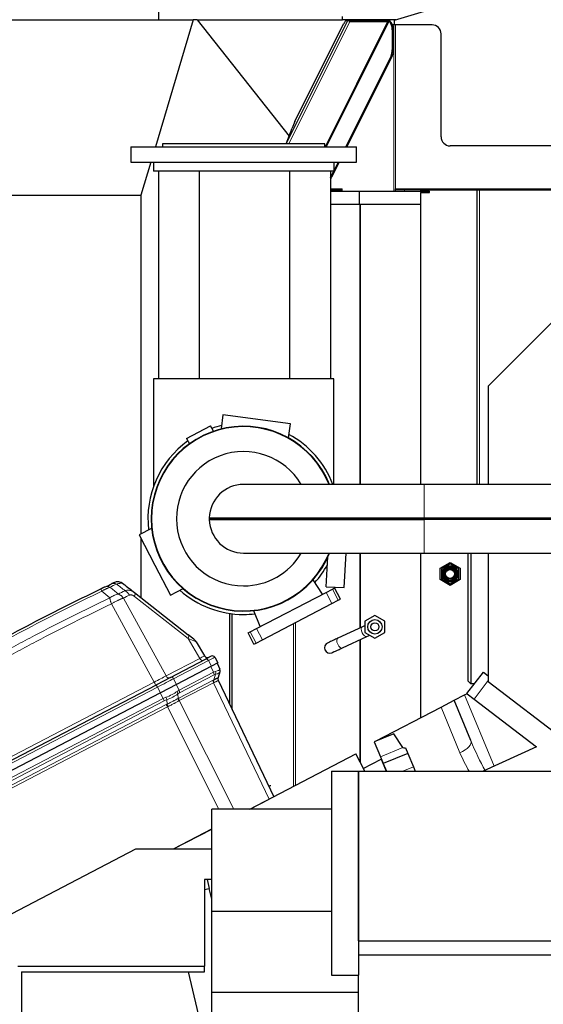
# Model space of a CAD drawing. Header units: inches. Extents: x 0 to 23760, y -13 to 16800.
# Tile 153 of 207: x 10859 to 11439, y 13663 to 14754. Entities that reach past the tile are written whole.
import ezdxf

# ---------------------------------------------------------------- set-up
doc = ezdxf.new("R2010")
doc.units = ezdxf.units.IN
doc.layers.add('254', color=7, linetype='Continuous', true_color=0xffffff)

msp = doc.modelspace()

# ---------------------------------------------------------------- linework, layer by layer
at = {"layer": '254', "color": 2, "linetype": 'Continuous', "lineweight": 25}
for p, q in [((11012.725, 14790.69), (11012.725, 14753.69)), ((11274.377, 14753.007), (11341.877, 14773.462)), ((10822.341, 14753.69), (11051.198, 14753.69)), ((11051.198, 14753.69), (11009.273, 14613.071)), ((11055.5, 14753.69), (11051.198, 14753.69)), ((11055.5, 14753.69), (11216.763, 14753.69)), ((11055.5, 14753.69), (11157.322, 14624.598)), ((11154.214, 14616.336), (11222.342, 14752.974)), ((11216.765, 14753.462), (11216.765, 14757.232)), ((11275.877, 14753.462), (11216.765, 14753.462)), ((11220.387, 14752.974), (11222.342, 14752.974)), ((11252.452, 14753.461), (11251.937, 14752.409)), ((11266.01, 14752.408), (11266.536, 14753.462)), ((11266.731, 14753.462), (11267.702, 14751.99)), ((11267.96, 14753.462), (11268.931, 14751.99)), ((11274.377, 14747.962), (11274.377, 14753.007)), ((11163.826, 14640.82), (11217.806, 14749.083)), ((11267.395, 14751.374), (11198.437, 14613.072)), ((11224.071, 14752.41), (11223.725, 14751.716)), ((11224.071, 14752.41), (11266.124, 14752.41)), ((11224.808, 14751.603), (11266.537, 14751.603)), ((11267.395, 14751.374), (11266.124, 14752.41)), ((11268.931, 14751.99), (11267.702, 14751.99)), ((11271.794, 14742.41), (11271.794, 14720.193)), ((11273.35, 14747.962), (11272.058, 14747.962)), ((11273.023, 14742.41), (11273.023, 14720.193)), ((11275.398, 14747.962), (11273.35, 14747.962)), ((11315.877, 14747.962), (11275.398, 14747.962)), ((11325.877, 14623.962), (11325.877, 14737.962)), ((11270.387, 14713.632), (11220.247, 14613.071)), ((11271.616, 14713.632), (11221.476, 14613.071)), ((11154.214, 14616.336), (11160.725, 14633.639)), ((10981.996, 14613.07), (10981.996, 14596.07)), ((10981.996, 14613.07), (11231.996, 14613.07)), ((11016.996, 14616.07), (11016.996, 14613.07)), ((11106.996, 14616.07), (11016.996, 14616.07)), ((11196.996, 14616.07), (11106.996, 14616.07)), ((11196.996, 14613.07), (11196.996, 14616.07)), ((11231.996, 14596.07), (11231.996, 14613.07)), ((12275.877, 14613.962), (11335.877, 14613.962)), ((10981.996, 14596.07), (11006.998, 14596.07)), ((11004.205, 14596.071), (10993.252, 14559.334)), ((11006.996, 14596.07), (11206.996, 14596.07)), ((11006.996, 14596.07), (11006.996, 14586.07)), ((11213, 14596.071), (11204.553, 14579.13)), ((11206.993, 14596.07), (11231.996, 14596.07)), ((11211.771, 14596.071), (11206.996, 14586.494)), ((11206.996, 14596.07), (11206.996, 14586.07)), ((11206.996, 14586.07), (11006.996, 14586.07)), ((11013.15, 14356.073), (11013.15, 14586.07)), ((11058.15, 14356.072), (11058.15, 14586.068)), ((11158.15, 14356.072), (11158.15, 14586.068)), ((11203.15, 14586.07), (11203.15, 14356.073)), ((11203.15, 14578.797), (11203.324, 14579.13)), ((11206.785, 14586.072), (11203.324, 14579.13)), ((10764.395, 14559.334), (10993.252, 14559.334)), ((10993.252, 14559.334), (10993.252, 14184.3)), ((11203.149, 14563.962), (11235.589, 14563.962)), ((11203.15, 14565.462), (11215.472, 14565.462)), ((11216.291, 14563.962), (11216.291, 14566.462)), ((11235.589, 14563.962), (11312.71, 14563.962)), ((11235.589, 14548.962), (11235.589, 14563.962)), ((11275.398, 14565.462), (11275.398, 14566.462)), ((11285.398, 14565.462), (11275.398, 14565.462)), ((11275.398, 14563.962), (11275.398, 14565.462)), ((11303.403, 14565.462), (11285.398, 14565.462)), ((11303.017, 14562.462), (11303.017, 14548.962)), ((11303.017, 14562.462), (11312.71, 14562.462)), ((11303.39, 14565.462), (11365.697, 14565.462)), ((11303.39, 14563.962), (11303.39, 14565.462)), ((11303.39, 14239.117), (11303.39, 14562.462)), ((11312.71, 14562.462), (11312.71, 14563.962)), ((11312.71, 14562.462), (11312.948, 14562.462)), ((11312.948, 14562.462), (11312.948, 14563.962)), ((11365.697, 14565.462), (11365.877, 14565.462)), ((11365.877, 14565.462), (11368.377, 14565.462)), ((11365.877, 14239.124), (11365.877, 14565.462)), ((11368.377, 14565.462), (12243.377, 14565.462)), ((11235.589, 14548.962), (11203.149, 14548.962)), ((11303.017, 14548.962), (11235.589, 14548.962)), ((11303.39, 14548.962), (11303.017, 14548.962)), ((11529.214, 14499.054), (11378.189, 14348.029)), ((11206.996, 14356.07), (11006.996, 14356.07)), ((11006.996, 14356.07), (11006.996, 14236.228)), ((11206.996, 14239.121), (11206.996, 14356.07)), ((11378.189, 14348.029), (11378.189, 14239.118)), ((11084.166, 14316.033), (11082.112, 14300.431)), ((11158.802, 14306.207), (11084.166, 14316.033)), ((11156.774, 14290.803), (11158.802, 14306.207)), ((11043.779, 14289.919), (11057.127, 14296.867)), ((11057.127, 14296.867), (11070.474, 14303.815)), ((11073.546, 14297.914), (11070.474, 14303.815)), ((11043.779, 14289.919), (11046.864, 14283.992)), ((11307, 14239.12), (11107, 14239.12)), ((12115.665, 14239.12), (11307, 14239.12)), ((11068.964, 14202.097), (11069.964, 14201.07)), ((11068.964, 14202.097), (11307, 14202.097)), ((11068.964, 14200.043), (11069.964, 14201.07)), ((11068.964, 14200.043), (11307, 14200.043)), ((11069.964, 14201.07), (11307, 14201.07)), ((11307, 14202.097), (11974.841, 14202.097)), ((11307, 14201.07), (11973.453, 14201.07)), ((11972.066, 14200.043), (11307, 14200.043)), ((11004.939, 14190.377), (10991.157, 14183.202)), ((10991.157, 14183.202), (11008.537, 14149.816)), ((10993.252, 14179.18), (10993.252, 14113.685)), ((11107, 14163.02), (11307, 14163.02)), ((11198.615, 14125.78), (11200.281, 14158.764)), ((11218.589, 14124.772), (11220.521, 14163.023)), ((11303.39, 13980.733), (11303.39, 14163.026)), ((11307, 14163.02), (11948.665, 14163.02)), ((11355.877, 14021.304), (11355.877, 14163.019)), ((11358.877, 14163.019), (11358.877, 14018.304)), ((11378.189, 14163.021), (11378.189, 14020.707)), ((11008.537, 14149.816), (11025.917, 14116.429)), ((11324.845, 14146.313), (11335.845, 14152.663)), ((11324.845, 14133.611), (11324.845, 14146.313)), ((11335.845, 14150.931), (11326.345, 14145.447)), ((11326.345, 14145.447), (11326.345, 14134.477)), ((11335.845, 14152.663), (11346.845, 14146.313)), ((11345.345, 14145.447), (11335.845, 14150.931)), ((11345.345, 14134.477), (11345.345, 14145.447)), ((11346.845, 14146.313), (11346.845, 14133.611)), ((11194.26, 14117.411), (11183.997, 14133.522)), ((11335.845, 14127.26), (11324.845, 14133.611)), ((11326.345, 14134.477), (11335.845, 14128.992)), ((11335.845, 14128.992), (11345.345, 14134.477)), ((11346.845, 14133.611), (11335.845, 14127.26)), ((11025.917, 14116.429), (11039.876, 14123.695)), ((11198.356, 14119.544), (11205.448, 14123.236)), ((11198.615, 14125.78), (11218.589, 14124.772)), ((11205.448, 14123.236), (11207.764, 14124.441)), ((11214.229, 14112.023), (11207.764, 14124.441)), ((10986.214, 14119.203), (11045.609, 14072.618)), ((11121.375, 14079.47), (11198.356, 14119.544)), ((11204.821, 14107.126), (11211.913, 14110.818)), ((11211.913, 14110.818), (11214.229, 14112.023)), ((11125.472, 14081.603), (11118.162, 14099.25)), ((11127.84, 14067.052), (11204.821, 14107.126)), ((11091.343, 14096.237), (11091.343, 13996.119)), ((11094.295, 13989.929), (11094.295, 14095.84)), ((11252.491, 14094.047), (11241.491, 14087.697)), ((11241.491, 14087.697), (11241.491, 14074.995)), ((11263.491, 14087.697), (11252.491, 14094.047)), ((11263.491, 14074.995), (11263.491, 14087.697)), ((11114.284, 14075.778), (11121.375, 14079.47)), ((11238.627, 14081.501), (11211.437, 14068.822)), ((11051.91, 14067.675), (11045.609, 14072.618)), ((11111.967, 14074.573), (11114.284, 14075.778)), ((11118.432, 14062.154), (11111.967, 14074.573)), ((11120.748, 14063.36), (11127.84, 14067.052)), ((11216.509, 14057.947), (11243.698, 14070.625)), ((11241.491, 14074.995), (11252.491, 14068.644)), ((11252.491, 14068.644), (11263.491, 14074.995)), ((11054.355, 14064.882), (11063.613, 14049.165)), ((11118.432, 14062.154), (11120.748, 14063.36)), ((11026.105, 14025.366), (11064.771, 14045.494)), ((11070.998, 14048.736), (11064.771, 14045.494)), ((11074.968, 14047.597), (11078.605, 14041.422)), ((11071.6, 14037.776), (11032.735, 14017.544)), ((11078.605, 14041.422), (11071.6, 14037.776)), ((11077.707, 14040.954), (11080.72, 14034.638)), ((11026.105, 14025.366), (11010.331, 14017.155)), ((11026.105, 14025.366), (11010.331, 14017.155)), ((11026.105, 14025.366), (11010.331, 14017.155)), ((11026.105, 14025.366), (11010.331, 14017.155)), ((11026.105, 14025.366), (11010.331, 14017.155)), ((11026.105, 14025.366), (11010.331, 14017.155)), ((11080.823, 14031.408), (11078.723, 14025.133)), ((11078.916, 14022.17), (11140.422, 13893.221)), ((11080.903, 14031.647), (11080.823, 14031.408)), ((11354.558, 14007.519), (11372.819, 14031.32)), ((11372.819, 14031.32), (11378.189, 14027.201)), ((10677.309, 13843.794), (11010.331, 14017.155)), ((11032.735, 14017.544), (11014.989, 14008.306)), ((11358.877, 14018.304), (11355.877, 14021.304)), ((11362.833, 14018.304), (11358.877, 14018.304)), ((11378.189, 14020.707), (11507.546, 13921.448)), ((11014.989, 14008.306), (10681.787, 13834.852)), ((11340.362, 13999.978), (11351.858, 14005.963)), ((11351.858, 14005.963), (11355.154, 14007.679)), ((11354.558, 14007.519), (11354.675, 14007.429)), ((11354.86, 14007.287), (11362.492, 14001.432)), ((11362.492, 14001.432), (11431.64, 13948.38)), ((11253.137, 13954.572), (11325.826, 13992.411)), ((11325.826, 13992.411), (11340.362, 13999.978)), ((11358.868, 13955.299), (11340.362, 13999.978)), ((11273.459, 13962.989), (11251.834, 13954.032)), ((11283.604, 13947.734), (11273.459, 13962.989)), ((11251.834, 13954.032), (11258.714, 13937.424)), ((11286.51, 13947.404), (11289.067, 13941.233)), ((11431.64, 13948.38), (11372.581, 13921.446)), ((11113.986, 13879.446), (11231.349, 13940.541)), ((11241.29, 13921.445), (11231.349, 13940.541)), ((11239.66, 13924.575), (11259.463, 13934.884)), ((11258.714, 13937.424), (11261.812, 13929.944)), ((11259.463, 13934.884), (11265.029, 13921.447)), ((11289.067, 13941.233), (11261.812, 13929.944)), ((11289.067, 13941.233), (11295.258, 13926.286)), ((11261.812, 13929.944), (11265.332, 13921.447)), ((11295.258, 13926.286), (11297.262, 13921.446)), ((11204.256, 13921.447), (11234.256, 13921.447)), ((11204.256, 13921.447), (11204.256, 13695.462)), ((11234.256, 13921.447), (11234.256, 13695.462)), ((11234.256, 13733.447), (11234.256, 13921.447)), ((11234.256, 13921.447), (12377.256, 13921.447)), ((11140.422, 13893.221), (11135.229, 13890.517)), ((11113.963, 13879.447), (11135.229, 13890.517)), ((11071.756, 13765.949), (11071.756, 13879.447)), ((11204.256, 13879.447), (11071.756, 13879.447)), ((11029.468, 13835.462), (11071.752, 13857.473)), ((11029.494, 13835.462), (11071.75, 13857.46)), ((11060.854, 13851.787), (11060.854, 13851.8)), ((11064.072, 13853.462), (11064.047, 13853.462)), ((11067.759, 13855.395), (11067.759, 13855.382)), ((11046.761, 13844.462), (11046.788, 13844.462)), ((10737.923, 13705.462), (10987.65, 13835.462)), ((10987.65, 13835.462), (11071.757, 13835.462)), ((11063.669, 13801.462), (11063.669, 13705.462)), ((11071.756, 13801.462), (11063.669, 13801.462)), ((11066.571, 13801.463), (11068.905, 13791.742)), ((11063.669, 13790.485), (11068.905, 13791.742)), ((11071.757, 13779.862), (11068.905, 13791.742)), ((11071.756, 13676.29), (11071.756, 13765.949)), ((11204.256, 13765.949), (11071.756, 13765.949)), ((11234.256, 13733.447), (12377.256, 13733.447)), ((11234.256, 13718.16), (12377.256, 13718.16)), ((10856.738, 13705.462), (11063.669, 13705.462)), ((10860.968, 13699.462), (10860.968, 13512.762)), ((10860.968, 13699.462), (11063.669, 13699.462)), ((11071.756, 13591.386), (11045.809, 13699.462)), ((11063.669, 13699.462), (11063.669, 13705.462)), ((11204.256, 13695.462), (11234.256, 13695.462)), ((11234.256, 13676.29), (11234.256, 13695.462)), ((11071.756, 13374.447), (11071.756, 13676.29)), ((11234.256, 13676.29), (11071.756, 13676.29)), ((11234.256, 13319.447), (11234.256, 13676.29))]:
    msp.add_line(p, q, dxfattribs=at)
at = {"layer": '254', "color": 110, "linetype": 'Continuous', "lineweight": 13}
for p, q in [((11224.808, 14751.603), (11157.231, 14616.071)), ((11197.465, 14613.071), (11266.537, 14751.603)), ((11273.023, 14742.41), (11271.794, 14742.41)), ((11273.35, 14747.962), (11273.35, 14563.962)), ((11275.398, 14747.962), (11275.398, 14566.462)), ((11273.023, 14720.193), (11271.794, 14720.193)), ((11271.616, 14713.632), (11270.387, 14713.632)), ((11204.553, 14579.13), (11203.324, 14579.13)), ((11203.15, 14566.462), (11216.291, 14566.462)), ((11275.398, 14566.462), (12336.357, 14566.462)), ((11285.398, 14563.962), (11285.398, 14565.462)), ((11365.697, 14239.109), (11365.697, 14565.462)), ((11368.377, 14239.122), (11368.377, 14565.462)), ((11235.85, 14239.117), (11235.85, 14548.952)), ((11236.669, 14239.117), (11236.669, 14548.952)), ((11307, 14202.097), (11307, 14239.12)), ((11307, 14202.097), (11307, 14201.07)), ((11307, 14200.043), (11307, 14201.07)), ((11307, 14200.043), (11307, 14163.02)), ((11235.85, 14080.208), (11235.85, 14163.026)), ((11236.669, 14080.593), (11236.669, 14163.026)), ((11211.913, 14110.818), (11205.448, 14123.236)), ((10973.814, 14113.202), (11021.014, 14026.989)), ((11045.459, 14068.474), (10986.064, 14115.06)), ((11204.821, 14107.126), (11198.356, 14119.544)), ((11007.869, 14020.146), (10960.463, 14106.736)), ((11091.795, 13995.173), (11091.795, 14096.167)), ((11127.84, 14067.052), (11121.375, 14079.47)), ((11162.377, 13904.641), (11162.377, 14085.034)), ((11164.425, 13905.714), (11164.425, 14086.106)), ((11238.673, 14081.521), (11238.627, 14081.501)), ((11058.424, 14046.464), (11045.459, 14068.474)), ((11120.748, 14063.36), (11114.284, 14075.778)), ((11235.85, 13931.905), (11235.85, 14066.966)), ((11236.669, 13930.332), (11236.669, 14067.351)), ((11021.014, 14026.989), (11058.424, 14046.464)), ((11067.963, 14043.951), (11029.297, 14023.823)), ((11071.6, 14037.776), (11067.963, 14043.951)), ((11073.709, 14030.988), (11070.697, 14037.305)), ((11029.297, 14023.823), (11032.735, 14017.544)), ((11035.233, 14002.517), (11073.223, 14022.293)), ((11035.527, 14011.112), (11073.709, 14030.988)), ((11074.209, 14028.162), (11036.027, 14008.286)), ((11073.85, 14022.596), (11075.95, 14028.871)), ((10675.975, 13847.373), (11007.869, 14020.146)), ((11011.551, 14014.585), (10678.529, 13841.224)), ((11014.989, 14008.306), (11011.551, 14014.585)), ((11032.384, 14017.361), (11035.527, 14011.112)), ((11073.723, 14019.467), (11035.733, 13999.69)), ((11135.229, 13890.517), (11073.723, 14019.467)), ((11362.492, 14001.432), (11378.189, 14021.891)), ((10728.164, 13851.109), (11017.768, 14001.867)), ((11017.768, 14001.867), (11014.625, 14008.116)), ((11022.223, 13995.719), (11021.789, 14000.658)), ((11034.134, 14007.084), (11034.567, 14002.144)), ((11351.858, 14005.963), (11384.596, 13926.926)), ((11019.069, 13999.458), (10729.343, 13848.636)), ((10731.389, 13844.347), (11021.275, 13995.252)), ((11022.576, 13992.845), (10732.567, 13841.877)), ((11079.705, 13879.449), (11022.576, 13992.845)), ((11035.733, 13999.69), (11096.311, 13879.448)), ((11346.737, 13941.926), (11325.826, 13992.411)), ((11283.604, 13947.734), (11258.714, 13937.424)), ((11295.258, 13926.286), (11283.574, 13921.447))]:
    msp.add_line(p, q, dxfattribs=at)
at = {"layer": '254', "color": 2, "linetype": 'Continuous', "lineweight": 25}
for centre, radius in [((11335.845, 14139.962), 9), ((11335.845, 14139.962), 8.05), ((11335.845, 14139.962), 7.15), ((11335.845, 14139.962), 6), ((11335.845, 14139.962), 5), ((11252.491, 14081.346), 8), ((11252.491, 14081.346), 4.5)]:
    msp.add_circle(centre, radius, dxfattribs=at)
for centre, radius, start, end in [((11315.877, 14737.962), 10, 0, 90), ((11335.877, 14623.962), 10, 180, 270), ((11106.996, 14201.07), 102.43, 21.8025, 180), ((11107, 14201.07), 102, 21.898125, 180), ((11106.996, 14201.07), 106, 103.2975, 109.333125), ((11106.996, 14201.07), 106, 125.656875, 186.699375), ((11106.996, 14201.07), 106, 21.0375, 61.70625), ((11107, 14201.07), 74.397, 30.763125, 270), ((11107, 14201.07), 38.05, 90, 178.453367), ((11106.996, 14201.07), 102.43, 180, 338.1975), ((11107, 14201.07), 102, 180, 338.101875), ((11107, 14201.07), 38.05, 181.546633, 270), ((11107, 14201.07), 38, 178.526794, 181.473206), ((11107, 14201.07), 74.397, 270, 329.2425), ((11106.996, 14201.07), 106, 318.18375, 331.14375), ((10967.523, 14121.155), 10, 51.891447, 115.212501), ((11106.996, 14201.07), 106, 228.29625, 270), ((11106.996, 14201.07), 106, 270, 276.823125), ((11045.739, 14059.807), 10, 30.5, 51.891447), ((11202.644, 14058.102), 6, 135.028125, 315.0225), ((11067.06, 14051.195), 4, 210.5, 297.5), ((11072.383, 14046.075), 3, 30.5, 117.5), ((11077.109, 14032.916), 4, 341.5, 25.5), ((11082.526, 14023.892), 4, 161.5, 205.5)]:
    msp.add_arc(centre, radius, start, end, dxfattribs=at)
for centre, major_axis, ratio, start_param, end_param in [((11216.653, 14743.709), (3.788, 9.255), 0.1152488, 0.04714011, 0.99915034), ((11224.64, 14752.033), (-2.329, 0.931), 0.05707765, 4.98211645, 6.14139593), ((11225.096, 14752.947), (2.781, 0.181), 0.47873851, 4.16605168, 4.57756853), ((11266.422, 14751.066), (1.112, 0.072), 0.47873851, 0.47604479, 1.43597588), ((11266.058, 14742.41), (0, 10), 0.57357644, 4.71238898, 5.99258127), ((11267.287, 14742.41), (0, 10), 0.57357644, 5.3010231, 5.99258127), ((11267.287, 14742.41), (0, 10), 0.57357644, 4.71238898, 5.3010231), ((11266.058, 14720.193), (0, 10), 0.57357644, 3.99680399, 4.71238898), ((11267.287, 14720.193), (0, 10), 0.57357644, 3.99680399, 4.71238898), ((11162.673, 14635.446), (3.788, 9.255), 0.1152488, 0.99915034, 1.81423271), ((11200.224, 14585.691), (0, 10), 0.57357644, 3.67695495, 3.99680399), ((11215.472, 14566.462), (0, -1), 0.81915204, 0, 1.57079633), ((11082.516, 14023.863), (3.793, -1.269), 0.99817795, 3.14159265, 3.90984218), ((11629.837, 14098.62), (346.273, 150.812), 0.03538012, 3.14788968, 3.2576361)]:
    msp.add_ellipse(centre, major_axis=major_axis, ratio=ratio, start_param=start_param, end_param=end_param, dxfattribs=at)
at = {"layer": '254', "color": 110, "linetype": 'Continuous', "lineweight": 13}
for centre, major_axis, ratio, start_param, end_param in [((10953.172, 14114.342), (-4.317, 9.02), 0.03647553, 0, 0.75981942), ((10957.765, 14116.535), (4.299, -9.029), 0.7044459, 2.39455753, 3.14159265), ((10965.057, 14119.992), (-4.27, 9.043), 0.70431645, 5.53729492, 6.28318531), ((10974.444, 14112.637), (-4.277, 9.039), 0.70585289, 4.79159369, 5.53710146), ((10980.043, 14111.335), (6.172, 7.868), 0.32653151, 5.43951426, 6.28318531), ((11241.162, 14076.063), (-2.536, 5.438), 0.5, 0, 3.12429394), ((11039.438, 14064.749), (6.172, 7.868), 0.32653151, 5.43951426, 6.28318531), ((11024.166, 14076.727), (-30.189, 11.846), 0.00412148, 3.14685354, 3.9311165), ((11213.973, 14063.384), (-2.536, 5.438), 0.5, 0.00007822, 3.1415727), ((11045.742, 14040.098), (17.871, 9.067), 0.00431756, 5.49919387, 6.28345684), ((11060.833, 14047.954), (1.847, -3.548), 0.70710678, 4.76474886, 6.28318531), ((11066.156, 14042.833), (1.385, -2.661), 0.70710678, 1.6231562, 3.14159265), ((11051.065, 14034.977), (23.902, 12.62), 0.00240292, 0.00011194, 0.78437491), ((11052.349, 14031.401), (28.314, 3.285), 0.13732624, 5.66860564, 6.20674406), ((11066.604, 14001.517), (14.116, 33.121), 0.00120429, 6.15874543, 6.28212298), ((11077.03, 14032.677), (-3.793, 1.269), 0.98438367, 3.14159265, 3.91561108), ((11008.367, 14020.642), (17.784, 9.163), 0.0106102, 4.67890117, 5.49801428), ((11012.435, 14014.868), (23.924, 12.525), 0.00589624, 0.78554751, 1.60466062), ((11023.423, 14028.479), (1.847, -3.548), 0.70710678, 4.76474886, 6.28318531), ((11027.491, 14022.705), (1.385, -2.661), 0.70710678, 1.6231562, 3.14159265), ((11076.295, 14020.648), (1.847, -3.548), 0.70710678, 3.90953752, 4.6774824), ((11068.492, 13992.773), (10.129, 30.273), 0.39971619, 0.35050226, 0.39244716), ((11076.922, 14020.951), (1.624, -3.656), 0.73650981, 3.95432031, 4.72256983), ((11066.604, 14001.517), (14.011, 30.248), 0.39379103, 0.34609688, 0.46947444), ((11071.138, 14029.807), (-1.847, 3.548), 0.70710678, 3.90953752, 4.6774824), ((11069.675, 13999.872), (9.707, 29.012), 0.39971596, 0.26906921, 0.39244677), ((11072.879, 14030.516), (-1.109, 3.843), 0.78560525, 4.05876099, 4.83277942), ((11052.349, 14031.401), (28.521, 0.303), 0.17313307, 5.68513876, 6.22327717), ((11071.563, 13991.128), (7.352, 31.042), 0.00113628, 6.28177332, 6.32371818), ((11007.648, 14020.268), (1.847, -3.548), 0.0348995, 0, 1.51843645), ((11011.716, 14014.494), (1.385, -2.661), 0.0348995, 3.14159265, 4.6600291), ((11028.864, 13981.871), (13.645, 30.067), 0.39931267, 0.47380894, 0.60303178), ((11032.955, 14009.931), (-1.847, 3.548), 0.70710678, 3.90953752, 4.6774824), ((11071.563, 13991.128), (5.835, 29.005), 0.38912173, 0.26442862, 0.30637349), ((11028.864, 13981.871), (24.83, 10.643), 0.84528634, 1.52760091, 1.65682374), ((11017.827, 14002.055), (-1.847, 3.548), 0.0348995, 1.60570291, 2.37364778), ((11030.107, 13979.274), (-22.106, 7.14), 0.97976177, 5.38576136, 5.5149842), ((11013.995, 14011.435), (25.956, 8.388), 0.36640598, 4.86382208, 5.42515144), ((11020.547, 14003.255), (-1.375, 3.756), 0.09813338, 3.91363826, 4.68823889), ((11013.995, 14011.435), (26.412, 6.929), 0.46140865, 4.88926971, 5.45059906), ((11031.062, 14008.729), (-2.391, 3.206), 0.60130158, 3.80365967, 4.5782603), ((11031.935, 13980.226), (9.301, 28.798), 0.40848338, 0.39270796, 0.5219308), ((11037.639, 14000.499), (2.055, -3.432), 0.67353333, 3.86846773, 4.63670398), ((11030.978, 13973.245), (9.692, 30.043), 0.40877346, 0.39272001, 0.43667207), ((11038.304, 14000.872), (1.847, -3.548), 0.70710678, 3.90953752, 4.6774824), ((11032.815, 13974.182), (-22.955, 7.842), 0.97907426, 5.48808199, 5.53210658), ((11022.518, 13992.655), (1.847, -3.548), 0.0348995, 1.60640104, 2.37364778), ((11023.465, 13993.122), (1.689, -3.626), 0.01072786, 3.90900493, 4.67661726), ((11034.057, 13971.585), (-12.046, 20.951), 0.82701243, 6.20696222, 6.25098684), ((11034.05, 13971.6), (5.331, 28.748), 0.40047336, 0.30061891, 0.34457096), ((11343.162, 13948.793), (-15.706, -6.506), 0.45402058, 1.61049711, 3.14159265), ((11369.692, 13963.14), (-26.701, 65.994), 0.18242784, 1.61588493, 2.16132096), ((11373.266, 13956.273), (-25.225, 65.165), 0.42880816, 1.62523093, 1.9616133)]:
    msp.add_ellipse(centre, major_axis=major_axis, ratio=ratio, start_param=start_param, end_param=end_param, dxfattribs=at)
at = {"layer": '254', "color": 2, "linetype": 'Continuous', "lineweight": 25}
for points, degree in [([(11312.71, 14563.962), (11312.948, 14563.962)], 1), ([(10953.466, 14125.563), (10955.905, 14126.724), (10958.345, 14127.882), (10960.788, 14129.035)], 3), ([(10973.694, 14129.023), (10977.87, 14125.748), (10982.043, 14122.475), (10986.214, 14119.203)], 3), ([(11241.614, 14082.889), (11240.713, 14082.474), (11239.734, 14082.019), (11238.673, 14081.521)], 3), ([(11243.652, 14070.605), (11244.749, 14071.114), (11245.784, 14071.598), (11246.761, 14072.058)], 3), ([(11137.131, 13905.444), (11136.419, 13905.31), (11135.704, 13905.178), (11134.983, 13905.048)], 3)]:
    msp.add_open_spline(points, degree=degree, dxfattribs=at)
for points, knots in [([(10629.851, 13940.71), (10642.565, 13949.289), (10668.143, 13966.207), (10694.022, 13982.65), (10713.545, 13994.802), (10720.072, 13998.824), (10733.163, 14006.806), (10739.727, 14010.768), (10759.476, 14022.563), (10772.713, 14030.305), (10789.348, 14039.829), (10792.68, 14041.726), (10799.35, 14045.505), (10809.368, 14051.149), (10819.423, 14056.723), (10839.581, 14067.778), (10866.59, 14082.267), (10907.493, 14103.252), (10935.024, 14116.742), (10948.854, 14123.362)], [0, 0, 0, 0, 0.125, 0.25, 0.25, 0.3125, 0.3125, 0.375, 0.375, 0.5, 0.5, 0.53125, 0.53125, 0.5625, 0.625, 0.625, 0.75, 0.875, 1, 1, 1, 1]), ([(10953.466, 14125.563), (10953.314, 14125.491), (10953.155, 14125.415), (10952.948, 14125.317), (10952.906, 14125.297), (10952.821, 14125.256), (10952.779, 14125.236), (10952.649, 14125.174), (10952.562, 14125.132), (10952.295, 14125.006), (10951.93, 14124.832), (10951.545, 14124.648), (10951.249, 14124.506), (10951.149, 14124.459), (10950.997, 14124.386), (10950.946, 14124.362), (10950.843, 14124.313), (10950.792, 14124.288), (10950.535, 14124.165), (10950.328, 14124.066), (10949.911, 14123.867), (10949.701, 14123.767), (10949.28, 14123.565), (10949.068, 14123.464), (10948.854, 14123.362)], [0, 0, 0, 0, 0.125, 0.125, 0.15625, 0.15625, 0.1875, 0.1875, 0.25, 0.25, 0.375, 0.5, 0.5, 0.5625, 0.5625, 0.59375, 0.59375, 0.625, 0.625, 0.75, 0.75, 0.875, 0.875, 1, 1, 1, 1]), ([(10963.263, 14130.202), (10963.262, 14130.201), (10963.251, 14130.197), (10963.226, 14130.184), (10963.22, 14130.182), (10963.206, 14130.175), (10963.199, 14130.172), (10963.174, 14130.16), (10963.155, 14130.151), (10963.087, 14130.119), (10963.031, 14130.093), (10962.892, 14130.027), (10962.809, 14129.988), (10962.615, 14129.897), (10962.503, 14129.844), (10962.358, 14129.776), (10962.342, 14129.768), (10962.309, 14129.753), (10962.259, 14129.729), (10962.136, 14129.671), (10962.023, 14129.618), (10961.785, 14129.505), (10961.61, 14129.423), (10961.226, 14129.242), (10961.017, 14129.143), (10960.788, 14129.035)], [0, 0, 0, 0, 0.11815663, 0.11815663, 0.14965103, 0.14965103, 0.18114544, 0.18114544, 0.24413425, 0.24413425, 0.37011188, 0.37011188, 0.4960895, 0.4960895, 0.62206713, 0.62206713, 0.63781433, 0.63781433, 0.65356153, 0.68505594, 0.74804475, 0.74804475, 0.87402238, 0.87402238, 1, 1, 1, 1]), ([(11211.484, 14068.843), (11209.633, 14067.983), (11206.255, 14066.397), (11202.085, 14064.38), (11199.324, 14062.965), (11198.533, 14062.475), (11198.402, 14062.344)], [0, 0, 0, 0, 0.24222563, 0.48986983, 0.74291712, 1, 1, 1, 1]), ([(11206.83, 14053.756), (11206.854, 14053.728), (11207.155, 14053.775), (11208.677, 14054.373), (11211.913, 14055.812), (11214.798, 14057.146), (11216.463, 14057.926)], [0, 0, 0, 0, 0.16492217, 0.43681003, 0.71509664, 1, 1, 1, 1]), ([(11073.85, 14022.596), (11074.237, 14022.783), (11074.601, 14022.959), (11075.286, 14023.291), (11075.607, 14023.447), (11076.206, 14023.74), (11076.483, 14023.877), (11076.994, 14024.132), (11077.227, 14024.251), (11077.464, 14024.374), (11077.489, 14024.387), (11077.541, 14024.414), (11077.566, 14024.427), (11077.64, 14024.466), (11077.783, 14024.542), (11077.911, 14024.612), (11078.148, 14024.743), (11078.28, 14024.82), (11078.493, 14024.949), (11078.575, 14025.003), (11078.687, 14025.086), (11078.718, 14025.116), (11078.723, 14025.133)], [0, 0, 0, 0, 0.125, 0.125, 0.25, 0.25, 0.375, 0.375, 0.5, 0.5, 0.515625, 0.515625, 0.53125, 0.53125, 0.5625, 0.625, 0.625, 0.75, 0.75, 0.875, 0.875, 1, 1, 1, 1]), ([(11354.86, 14007.287), (11354.903, 14007.345), (11354.946, 14007.403), (11355.017, 14007.497), (11355.045, 14007.533), (11355.099, 14007.606), (11355.127, 14007.642), (11355.154, 14007.679)], [0, 0, 0, 0, 0.44221379, 0.44221379, 0.72110689, 0.72110689, 1, 1, 1, 1])]:
    msp.add_open_spline(points, degree=3, knots=knots, dxfattribs=at)
at = {"layer": '254', "color": 110, "linetype": 'Continuous', "lineweight": 13}
for points, knots in [([(10949.815, 14120.772), (10936.002, 14114.16), (10908.507, 14100.685), (10867.655, 14079.725), (10840.681, 14065.252), (10820.548, 14054.211), (10810.506, 14048.643), (10800.501, 14043.005), (10793.839, 14039.231), (10790.512, 14037.336), (10773.898, 14027.823), (10760.677, 14020.09), (10740.953, 14008.309), (10734.397, 14004.352), (10721.323, 13996.379), (10714.805, 13992.362), (10695.307, 13980.224), (10669.46, 13963.801), (10643.915, 13946.902), (10631.217, 13938.334)], [0, 0, 0, 0, 0.125, 0.25, 0.375, 0.375, 0.4375, 0.46875, 0.46875, 0.5, 0.5, 0.625, 0.625, 0.6875, 0.6875, 0.75, 0.75, 0.875, 1, 1, 1, 1]), ([(10958.933, 14125.217), (10958.588, 14125.102), (10958.237, 14124.977), (10957.79, 14124.808), (10957.7, 14124.774), (10957.519, 14124.704), (10957.428, 14124.669), (10957.155, 14124.561), (10956.971, 14124.486), (10956.418, 14124.256), (10955.672, 14123.933), (10954.908, 14123.574), (10954.329, 14123.291), (10954.135, 14123.195), (10953.843, 14123.047), (10953.745, 14122.997), (10953.549, 14122.897), (10953.45, 14122.846), (10952.96, 14122.59), (10952.567, 14122.378), (10951.782, 14121.942), (10950.996, 14121.492), (10950.209, 14121.017), (10949.815, 14120.772)], [0, 0, 0, 0, 0.125, 0.125, 0.15625, 0.15625, 0.1875, 0.1875, 0.25, 0.25, 0.375, 0.5, 0.5, 0.5625, 0.5625, 0.59375, 0.59375, 0.625, 0.625, 0.75, 0.75, 0.875, 1, 1, 1, 1]), ([(10973.694, 14129.023), (10973.543, 14129.142), (10973.349, 14129.259), (10973.128, 14129.357), (10973.079, 14129.378), (10973.054, 14129.388), (10972.977, 14129.419), (10972.925, 14129.438), (10972.765, 14129.492), (10972.653, 14129.524), (10972.304, 14129.609), (10972.051, 14129.649), (10971.506, 14129.694), (10971.214, 14129.701), (10970.744, 14129.683), (10970.501, 14129.668), (10970.246, 14129.643), (10970.116, 14129.628), (10970.073, 14129.623), (10969.985, 14129.612), (10969.941, 14129.606), (10969.541, 14129.553), (10969.169, 14129.487), (10968.392, 14129.318), (10967.987, 14129.216), (10967.142, 14128.974), (10966.702, 14128.834), (10966.244, 14128.675)], [0, 0, 0, 0, 0.125, 0.140625, 0.140625, 0.15625, 0.15625, 0.1875, 0.1875, 0.25, 0.25, 0.375, 0.375, 0.5, 0.5, 0.5625, 0.59375, 0.59375, 0.609375, 0.609375, 0.625, 0.625, 0.75, 0.75, 0.875, 0.875, 1, 1, 1, 1]), ([(10986.214, 14119.203), (10985.813, 14119.518), (10985.405, 14119.806), (10984.572, 14120.33), (10984.147, 14120.566), (10983.498, 14120.88), (10983.28, 14120.977), (10982.949, 14121.114), (10982.838, 14121.157), (10982.672, 14121.22), (10982.616, 14121.241), (10982.504, 14121.281), (10982.448, 14121.3), (10981.945, 14121.472), (10981.047, 14121.717), (10980.142, 14121.841), (10979.46, 14121.888), (10979.233, 14121.897), (10978.89, 14121.897), (10978.776, 14121.895), (10978.604, 14121.89), (10978.547, 14121.887), (10978.433, 14121.882), (10978.376, 14121.878), (10977.863, 14121.844), (10977.411, 14121.783), (10976.516, 14121.599), (10976.073, 14121.477), (10975.634, 14121.324)], [0, 0, 0, 0, 0.125, 0.125, 0.25, 0.25, 0.3125, 0.3125, 0.34375, 0.34375, 0.359375, 0.359375, 0.375, 0.375, 0.5, 0.625, 0.625, 0.6875, 0.6875, 0.71875, 0.71875, 0.734375, 0.734375, 0.75, 0.75, 0.875, 0.875, 1, 1, 1, 1]), ([(10634.786, 13928.112), (10636.398, 13929.202), (10638.011, 13930.29), (10641.24, 13932.463), (10646.088, 13935.716), (10657.423, 13943.266), (10667.182, 13949.668), (10686.759, 13962.377), (10713.015, 13979.075), (10752.86, 14003.376), (10779.73, 14019.081), (10794.932, 14027.775), (10796.622, 14028.739), (10800.005, 14030.663), (10805.082, 14033.543), (10816.953, 14040.222), (10827.167, 14045.874), (10835.702, 14050.545), (10837.41, 14051.477), (10840.828, 14053.337), (10845.958, 14056.121), (10857.95, 14062.575), (10868.266, 14068.033), (10888.948, 14078.852), (10916.656, 14093.017), (10944.629, 14106.661), (10958.682, 14113.352)], [0, 0, 0, 0, 0.015625, 0.015625, 0.03125, 0.0625, 0.125, 0.125, 0.25, 0.375, 0.5, 0.5, 0.515625, 0.515625, 0.53125, 0.5625, 0.625, 0.625, 0.640625, 0.640625, 0.65625, 0.6875, 0.75, 0.75, 0.875, 1, 1, 1, 1]), ([(10967.928, 14117.671), (10967.179, 14117.493), (10966.413, 14117.267), (10965.251, 14116.857), (10964.862, 14116.709), (10964.081, 14116.39), (10963.689, 14116.219), (10962.516, 14115.672), (10961.734, 14115.264), (10960.19, 14114.366), (10959.427, 14113.876), (10958.682, 14113.352)], [0, 0, 0, 0, 0.25, 0.25, 0.375, 0.375, 0.5, 0.5, 0.75, 0.75, 1, 1, 1, 1]), ([(10958.682, 14113.352), (10958.719, 14113.129), (10958.761, 14112.896), (10958.856, 14112.414), (10958.91, 14112.165), (10959.026, 14111.651), (10959.089, 14111.387), (10959.225, 14110.846), (10959.298, 14110.569), (10959.451, 14110.005), (10959.532, 14109.718), (10959.701, 14109.135), (10959.789, 14108.84), (10960.063, 14107.947), (10960.259, 14107.342), (10960.463, 14106.736)], [0, 0, 0, 0, 0.125, 0.125, 0.25, 0.25, 0.375, 0.375, 0.5, 0.5, 0.625, 0.625, 0.75, 0.75, 1, 1, 1, 1]), ([(10973.814, 14113.202), (10973.798, 14113.197), (10973.764, 14113.185), (10973.714, 14113.169), (10973.663, 14113.152), (10973.612, 14113.134), (10973.561, 14113.117), (10973.51, 14113.1), (10973.458, 14113.082), (10973.407, 14113.064), (10973.355, 14113.046), (10973.303, 14113.028), (10973.251, 14113.01), (10973.199, 14112.991), (10973.147, 14112.973), (10973.094, 14112.954), (10973.041, 14112.935), (10972.989, 14112.916), (10972.935, 14112.897), (10972.882, 14112.878), (10972.829, 14112.858), (10972.775, 14112.838), (10972.721, 14112.819), (10972.668, 14112.799), (10972.613, 14112.778), (10972.559, 14112.758), (10972.505, 14112.738), (10972.45, 14112.717), (10972.395, 14112.696), (10972.34, 14112.675), (10972.285, 14112.654), (10972.23, 14112.633), (10972.175, 14112.612), (10972.119, 14112.59), (10972.063, 14112.569), (10972.007, 14112.547), (10971.951, 14112.525), (10971.895, 14112.503), (10971.839, 14112.48), (10971.782, 14112.458), (10971.725, 14112.435), (10971.669, 14112.413), (10971.611, 14112.39), (10971.554, 14112.367), (10971.497, 14112.343), (10971.439, 14112.32), (10971.382, 14112.297), (10971.324, 14112.273), (10971.266, 14112.249), (10971.208, 14112.225), (10971.149, 14112.201), (10971.091, 14112.177), (10971.032, 14112.152), (10970.973, 14112.128), (10970.914, 14112.103), (10970.855, 14112.078), (10970.796, 14112.053), (10970.737, 14112.028), (10970.677, 14112.003), (10970.617, 14111.977), (10970.558, 14111.952), (10970.498, 14111.926), (10970.437, 14111.9), (10970.377, 14111.874), (10970.317, 14111.848), (10970.256, 14111.822), (10970.195, 14111.795), (10970.134, 14111.768), (10970.073, 14111.742), (10970.012, 14111.715), (10969.951, 14111.688), (10969.889, 14111.661), (10969.828, 14111.633), (10969.766, 14111.606), (10969.704, 14111.578), (10969.642, 14111.55), (10969.58, 14111.522), (10969.518, 14111.494), (10969.455, 14111.466), (10969.392, 14111.438), (10969.33, 14111.409), (10969.267, 14111.381), (10969.204, 14111.352), (10969.141, 14111.323), (10969.077, 14111.294), (10969.014, 14111.265), (10968.95, 14111.235), (10968.887, 14111.206), (10968.823, 14111.176), (10968.759, 14111.146), (10968.695, 14111.116), (10968.63, 14111.086), (10968.566, 14111.056), (10968.502, 14111.026), (10968.437, 14110.995), (10968.372, 14110.965), (10968.307, 14110.934), (10968.242, 14110.903), (10968.177, 14110.872), (10968.112, 14110.841), (10968.047, 14110.81), (10967.981, 14110.778), (10967.915, 14110.747), (10967.85, 14110.715), (10967.784, 14110.683), (10967.718, 14110.651), (10967.652, 14110.619), (10967.586, 14110.587), (10967.135, 14110.367), (10966.285, 14109.944), (10965.016, 14109.286), (10963.717, 14108.589), (10962.395, 14107.855), (10961.469, 14107.324), (10960.944, 14107.018), (10960.824, 14106.948), (10960.704, 14106.878), (10960.583, 14106.807), (10960.503, 14106.76), (10960.463, 14106.736)], [0, 0, 0, 0, 0.00450825, 0.00901953, 0.01353384, 0.01805117, 0.02257154, 0.02709494, 0.03162138, 0.03615086, 0.04068337, 0.04521893, 0.04975753, 0.05429918, 0.05884388, 0.06339163, 0.06794243, 0.07249628, 0.07705319, 0.08161316, 0.08617619, 0.09074229, 0.09531144, 0.09988367, 0.10445896, 0.10903732, 0.11361876, 0.11820327, 0.12279086, 0.12738152, 0.13197527, 0.13657209, 0.14117201, 0.14577501, 0.15038109, 0.15499027, 0.15960254, 0.16421791, 0.16883637, 0.17345792, 0.17808258, 0.18271034, 0.18734121, 0.19197518, 0.19661226, 0.20125244, 0.20589574, 0.21054216, 0.21519169, 0.21984433, 0.2245001, 0.22915898, 0.23382099, 0.23848613, 0.24315439, 0.24782578, 0.2525003, 0.25717795, 0.26185874, 0.26654266, 0.27122972, 0.27591992, 0.28061326, 0.28530975, 0.29000938, 0.29471216, 0.29941809, 0.30412717, 0.3088394, 0.31355478, 0.31827333, 0.32299503, 0.32771989, 0.33244791, 0.3371791, 0.34191345, 0.34665097, 0.35139166, 0.35613552, 0.36088255, 0.36563276, 0.37038614, 0.3751427, 0.37990244, 0.38466537, 0.38943147, 0.39420076, 0.39897324, 0.40374891, 0.40852776, 0.41330981, 0.41809506, 0.4228835, 0.42767513, 0.43246997, 0.437268, 0.44206924, 0.44687369, 0.45168134, 0.45649219, 0.46130626, 0.46612354, 0.47094403, 0.47576773, 0.48059466, 0.4854248, 0.49025816, 0.49509474, 0.49993454, 0.58889153, 0.6791125, 0.77060706, 0.86338444, 0.95745346, 0.96593795, 0.97443485, 0.98294415, 0.99146586, 1, 1, 1, 1]), ([(10973.814, 14113.202), (10973.442, 14113.716), (10973.031, 14114.205), (10972.366, 14114.889), (10972.136, 14115.109), (10971.662, 14115.53), (10971.417, 14115.731), (10970.916, 14116.112), (10970.66, 14116.293), (10970.136, 14116.632), (10969.869, 14116.79), (10969.326, 14117.084), (10969.051, 14117.218), (10968.494, 14117.463), (10968.212, 14117.573), (10967.928, 14117.671)], [0, 0, 0, 0, 0.25, 0.25, 0.375, 0.375, 0.5, 0.5, 0.625, 0.625, 0.75, 0.75, 0.875, 0.875, 1, 1, 1, 1]), ([(10980.466, 14116.362), (10980.665, 14116.456), (10980.872, 14116.532), (10981.301, 14116.645), (10981.524, 14116.683), (10981.813, 14116.705), (10981.871, 14116.708), (10981.988, 14116.712), (10982.164, 14116.714), (10982.341, 14116.704), (10982.698, 14116.671), (10982.938, 14116.629), (10983.423, 14116.508), (10983.668, 14116.429), (10983.946, 14116.319), (10983.977, 14116.307), (10984.038, 14116.281), (10984.131, 14116.243), (10984.346, 14116.146), (10984.528, 14116.056), (10984.891, 14115.863), (10985.129, 14115.72), (10985.601, 14115.409), (10985.834, 14115.24), (10986.064, 14115.06)], [0, 0, 0, 0, 0.125, 0.125, 0.25, 0.25, 0.28125, 0.28125, 0.3125, 0.375, 0.375, 0.5, 0.5, 0.625, 0.625, 0.640625, 0.640625, 0.65625, 0.6875, 0.75, 0.75, 0.875, 0.875, 1, 1, 1, 1]), ([(10960.463, 14106.736), (10946.463, 14100.063), (10918.595, 14086.457), (10890.992, 14072.333), (10870.388, 14061.545), (10860.11, 14056.102), (10848.164, 14049.667), (10843.053, 14046.891), (10839.648, 14045.036), (10837.946, 14044.107), (10829.444, 14039.45), (10819.268, 14033.814), (10807.443, 14027.155), (10802.384, 14024.284), (10799.015, 14022.365), (10797.331, 14021.404), (10782.187, 14012.736), (10755.418, 13997.079), (10715.725, 13972.853), (10676.491, 13947.885), (10650.642, 13930.744), (10637.794, 13922.05)], [0, 0, 0, 0, 0.125, 0.25, 0.25, 0.3125, 0.34375, 0.359375, 0.359375, 0.375, 0.375, 0.4375, 0.46875, 0.484375, 0.484375, 0.5, 0.5, 0.625, 0.75, 0.875, 1, 1, 1, 1]), ([(11078.908, 14022.145), (11078.898, 14022.108), (11078.865, 14022.061), (11078.751, 14021.949), (11078.67, 14021.884), (11078.462, 14021.738), (11078.334, 14021.657), (11078.106, 14021.524), (11078.024, 14021.477), (11077.892, 14021.405), (11077.846, 14021.38), (11077.775, 14021.342), (11077.751, 14021.329), (11077.703, 14021.304), (11077.481, 14021.188), (11077.231, 14021.063), (11076.745, 14020.83), (11076.482, 14020.708), (11075.913, 14020.449), (11075.609, 14020.313), (11074.958, 14020.027), (11074.612, 14019.877), (11074.246, 14019.718)], [0, 0, 0, 0, 0.125, 0.125, 0.25, 0.25, 0.375, 0.375, 0.4375, 0.4375, 0.46875, 0.46875, 0.484375, 0.484375, 0.5, 0.625, 0.625, 0.75, 0.75, 0.875, 0.875, 1, 1, 1, 1]), ([(11022.223, 13995.719), (11022.512, 13995.862), (11022.801, 13996.005), (11023.235, 13996.219), (11023.38, 13996.291), (11023.668, 13996.434), (11023.812, 13996.505), (11024.528, 13996.86), (11025.095, 13997.142), (11026.214, 13997.703), (11026.766, 13997.982), (11027.856, 13998.538), (11028.394, 13998.815), (11029.057, 13999.16), (11029.189, 13999.229), (11029.386, 13999.332), (11029.452, 13999.367), (11029.583, 13999.435), (11029.908, 13999.607), (11030.228, 13999.776), (11030.981, 14000.177), (11031.467, 14000.438), (11032.407, 14000.949), (11032.861, 14001.198), (11033.737, 14001.682), (11034.16, 14001.917), (11034.567, 14002.144)], [0, 0, 0, 0, 0.0625, 0.0625, 0.09375, 0.09375, 0.125, 0.125, 0.25, 0.25, 0.375, 0.375, 0.5, 0.5, 0.53125, 0.53125, 0.546875, 0.546875, 0.5625, 0.625, 0.625, 0.75, 0.75, 0.875, 0.875, 1, 1, 1, 1]), ([(11035.178, 13999.379), (11034.79, 13999.142), (11034.387, 13998.9), (11033.55, 13998.407), (11033.118, 13998.156), (11032.222, 13997.648), (11031.758, 13997.391), (11031.04, 13997.001), (11030.797, 13996.87), (11030.488, 13996.706), (11030.426, 13996.673), (11030.301, 13996.607), (11030.238, 13996.574), (11030.05, 13996.475), (11029.924, 13996.409), (11029.293, 13996.08), (11028.779, 13995.819), (11027.736, 13995.298), (11027.207, 13995.039), (11026.133, 13994.522), (11025.588, 13994.264), (11024.899, 13993.941), (11024.76, 13993.877), (11024.483, 13993.748), (11024.343, 13993.683), (11023.925, 13993.49), (11023.646, 13993.361), (11023.366, 13993.233)], [0, 0, 0, 0, 0.125, 0.125, 0.25, 0.25, 0.375, 0.375, 0.4375, 0.4375, 0.453125, 0.453125, 0.46875, 0.46875, 0.5, 0.5, 0.625, 0.625, 0.75, 0.75, 0.875, 0.875, 0.90625, 0.90625, 0.9375, 0.9375, 1, 1, 1, 1])]:
    msp.add_open_spline(points, degree=3, knots=knots, dxfattribs=at)
for points in [[(10958.682, 14113.352), (10955.722, 14115.823), (10952.766, 14118.296), (10949.815, 14120.772)], [(10966.244, 14128.675), (10963.804, 14127.526), (10961.367, 14126.373), (10958.933, 14125.217)], [(10958.933, 14125.217), (10961.927, 14122.699), (10964.925, 14120.183), (10967.928, 14117.671)], [(10975.634, 14121.324), (10972.505, 14123.773), (10969.375, 14126.223), (10966.244, 14128.675)], [(10967.928, 14117.671), (10970.494, 14118.893), (10973.063, 14120.111), (10975.634, 14121.324)], [(10980.466, 14116.362), (10978.247, 14115.312), (10976.03, 14114.259), (10973.814, 14113.202)]]:
    msp.add_open_spline(points, degree=3, dxfattribs=at)

doc.saveas('drawing.dxf')
